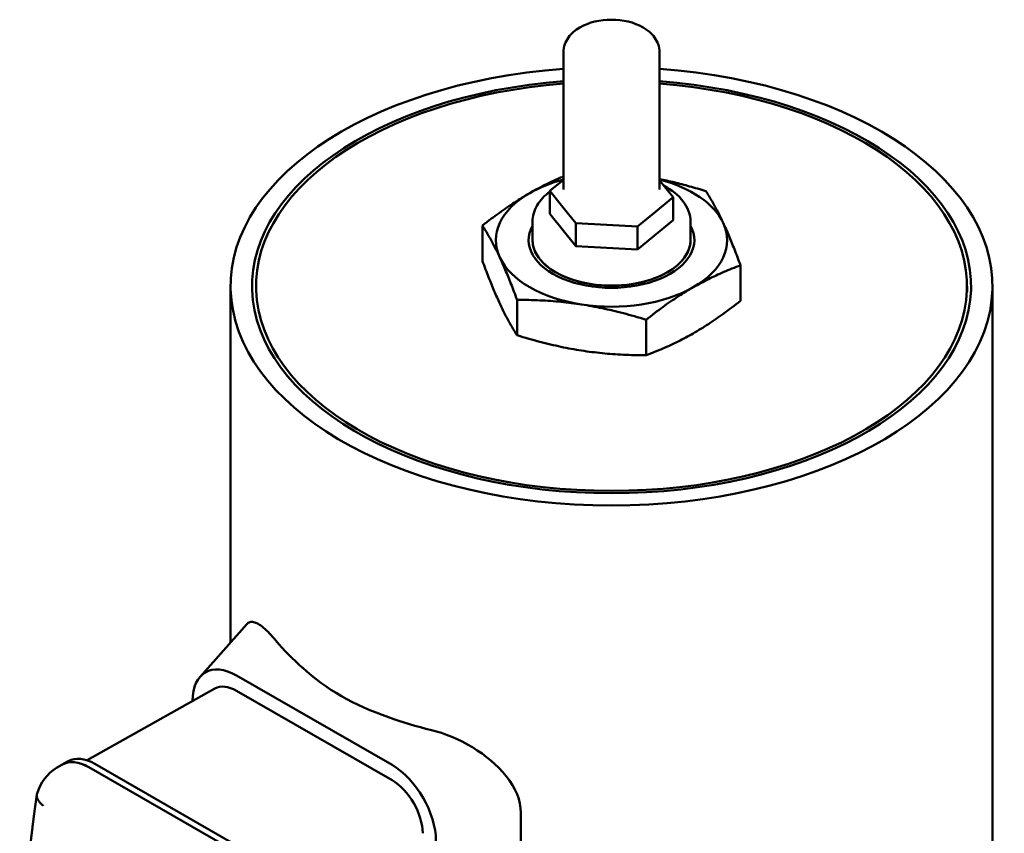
# Model space of a CAD drawing. Header units: millimetres. Extents: x 179 to 1975, y 100 to 1286.
# Tile 77 of 77: x 1671 to 1845, y 772 to 917. Entities that reach past the tile are written whole.
import ezdxf

# ---------------------------------------------------------------- set-up
doc = ezdxf.new("R2010")
doc.units = ezdxf.units.MM
doc.header["$LTSCALE"] = 5
doc.layers.add('Sichtbare Kanten(DIN)', color=7, linetype='Continuous', lineweight=50)

msp = doc.modelspace()

# ---------------------------------------------------------------- linework, layer by layer
at = {"layer": 'Sichtbare Kanten(DIN)'}
for p, q in [((1766.97, 910.82), (1766.97, 886.46)), ((1783.97, 910.82), (1783.97, 886.46)), ((1766.97, 888.19), (1764.54, 886.2)), ((1784.08, 887.95), (1783.97, 888.09)), ((1786.39, 885.08), (1784.08, 887.95)), ((1764.54, 886.2), (1766.85, 883.34)), ((1764.54, 886.2), (1764.54, 882.11)), ((1783.24, 882.5), (1786.39, 885.08)), ((1786.39, 885.08), (1786.39, 881)), ((1766.85, 883.34), (1769.16, 880.47)), ((1764.54, 882.11), (1769.16, 876.39)), ((1780.09, 879.91), (1783.24, 882.5)), ((1752.6, 873.76), (1752.6, 880.05)), ((1761.47, 877.47), (1761.47, 880.74)), ((1769.16, 880.47), (1774.63, 880.19)), ((1769.16, 880.47), (1769.16, 876.39)), ((1774.63, 880.19), (1780.09, 879.91)), ((1780.09, 875.83), (1786.39, 881)), ((1780.09, 879.91), (1780.09, 875.83)), ((1789.47, 877.47), (1789.47, 880.74)), ((1769.16, 876.39), (1780.09, 875.83)), ((1798.33, 866.71), (1798.33, 873)), ((1707.97, 806.15), (1707.97, 869.29)), ((1712.47, 869.29), (1712.47, 868.28)), ((1838.47, 869.29), (1838.47, 868.28)), ((1842.97, 730.31), (1842.97, 869.29)), ((1758.73, 860.6), (1758.73, 866.88)), ((1781.59, 857.07), (1781.59, 863.36)), ((1702.56, 800.06), (1710.84, 809.39)), ((1736.58, 784.42), (1709, 800.3)), ((1705.19, 797.97), (1682.52, 785.24)), ((1709, 797.58), (1736.58, 781.7)), ((1701.22, 795.78), (1701.22, 795.74)), ((1678.08, 784.46), (1677.13, 783.9)), ((1679.2, 785.09), (1678.13, 784.49)), ((1682.84, 784), (1710.41, 768.12)), ((1682.84, 784), (1710.41, 768.12)), ((1711.48, 768.73), (1683.9, 784.61)), ((1759.4, 707.27), (1759.4, 775.95))]:
    msp.add_line(p, q, dxfattribs=at)
at = {"layer": 'Sichtbare Kanten(DIN)', "flags": 128}
for points in [[(1783.97, 910.82), (1783.95, 911.17), (1783.91, 911.52), (1783.83, 911.86), (1783.73, 912.2), (1783.61, 912.52), (1783.46, 912.83), (1783.29, 913.13), (1783.1, 913.42), (1782.89, 913.68), (1782.67, 913.94), (1782.18, 914.41), (1781.64, 914.83), (1781.06, 915.2), (1780.45, 915.52), (1779.8, 915.79), (1779.12, 916.03), (1778.42, 916.22), (1777.7, 916.37), (1776.96, 916.47), (1776.22, 916.54), (1775.47, 916.56), (1774.72, 916.54), (1773.97, 916.47), (1773.24, 916.37), (1772.52, 916.22), (1771.82, 916.03), (1771.14, 915.79), (1770.49, 915.52), (1769.87, 915.2), (1769.29, 914.83), (1768.76, 914.41), (1768.27, 913.94), (1768.05, 913.68), (1767.84, 913.41), (1767.65, 913.13), (1767.48, 912.83), (1767.33, 912.52), (1767.2, 912.2), (1767.1, 911.86), (1767.03, 911.52), (1766.98, 911.17), (1766.97, 910.82)], [(1760.97, 885.81), (1761.22, 885.96), (1761.46, 886.09), (1761.71, 886.23), (1761.96, 886.37), (1762.2, 886.5), (1762.45, 886.63), (1762.69, 886.76), (1762.94, 886.89), (1763.18, 887.02), (1763.43, 887.14), (1763.67, 887.27), (1763.92, 887.39), (1764.17, 887.51), (1764.42, 887.63), (1764.67, 887.75), (1764.92, 887.86), (1765.17, 887.98), (1765.42, 888.1), (1765.67, 888.21), (1765.93, 888.32), (1766.19, 888.44), (1766.45, 888.55), (1766.71, 888.66), (1766.97, 888.77)], [(1783.97, 888.3), (1784.29, 888.23), (1784.62, 888.16), (1784.94, 888.09), (1785.27, 888.02), (1785.6, 887.95), (1785.93, 887.87), (1786.26, 887.79), (1786.59, 887.72), (1786.92, 887.63), (1787.26, 887.55), (1787.6, 887.47), (1787.94, 887.38), (1788.28, 887.29), (1788.62, 887.2), (1788.96, 887.11), (1789.31, 887.01), (1789.66, 886.91), (1790.02, 886.81), (1790.37, 886.71), (1790.73, 886.61), (1791.1, 886.5), (1791.46, 886.39), (1791.83, 886.28), (1792.21, 886.16)], [(1784.75, 887.13), (1785.27, 886.84), (1785.76, 886.53), (1786.23, 886.2), (1786.68, 885.86), (1787.1, 885.51), (1787.49, 885.14), (1787.84, 884.75), (1788.17, 884.35), (1788.46, 883.93), (1788.72, 883.51), (1788.95, 883.07), (1789.13, 882.61), (1789.28, 882.15), (1789.38, 881.69), (1789.45, 881.21), (1789.47, 880.74)], [(1752.6, 880.05), (1752.99, 880.35), (1753.37, 880.65), (1753.74, 880.94), (1754.11, 881.22), (1754.48, 881.49), (1754.84, 881.76), (1755.2, 882.02), (1755.55, 882.28), (1755.9, 882.53), (1756.25, 882.78), (1756.6, 883.02), (1756.94, 883.26), (1757.28, 883.5), (1757.62, 883.72), (1757.96, 883.95), (1758.3, 884.17), (1758.63, 884.39), (1758.97, 884.6), (1759.3, 884.81), (1759.63, 885.02), (1759.97, 885.22), (1760.3, 885.42), (1760.64, 885.62), (1760.97, 885.81)], [(1761.47, 880.74), (1761.48, 881.11), (1761.52, 881.49), (1761.59, 881.86), (1761.68, 882.23), (1761.8, 882.59), (1761.94, 882.95), (1762.1, 883.3), (1762.29, 883.65), (1762.5, 883.98), (1762.74, 884.31), (1762.99, 884.63), (1763.26, 884.94), (1763.55, 885.24), (1763.87, 885.53), (1764.19, 885.81), (1764.54, 886.09)], [(1792.21, 886.16), (1792.35, 885.94), (1792.49, 885.72), (1792.62, 885.49), (1792.76, 885.27), (1792.89, 885.05), (1793.02, 884.82), (1793.16, 884.6), (1793.29, 884.37), (1793.41, 884.15), (1793.54, 883.92), (1793.67, 883.69), (1793.79, 883.46), (1793.92, 883.23), (1794.04, 883), (1794.17, 882.76), (1794.29, 882.53), (1794.41, 882.29), (1794.53, 882.04), (1794.66, 881.8), (1794.78, 881.55), (1794.9, 881.3), (1795.02, 881.04), (1795.15, 880.79), (1795.27, 880.52)], [(1755.67, 874.41), (1755.54, 874.67), (1755.42, 874.93), (1755.3, 875.19), (1755.18, 875.44), (1755.05, 875.69), (1754.93, 875.93), (1754.81, 876.17), (1754.69, 876.41), (1754.56, 876.65), (1754.44, 876.89), (1754.32, 877.12), (1754.19, 877.35), (1754.07, 877.58), (1753.94, 877.81), (1753.81, 878.04), (1753.68, 878.26), (1753.55, 878.49), (1753.42, 878.71), (1753.29, 878.94), (1753.16, 879.16), (1753.02, 879.38), (1752.88, 879.61), (1752.74, 879.83), (1752.6, 880.05)], [(1795.27, 880.52), (1795.39, 880.26), (1795.51, 879.99), (1795.64, 879.72), (1795.76, 879.44), (1795.88, 879.17), (1796, 878.89), (1796.13, 878.6), (1796.25, 878.31), (1796.37, 878.02), (1796.5, 877.73), (1796.62, 877.43), (1796.74, 877.12), (1796.87, 876.81), (1797, 876.49), (1797.12, 876.17), (1797.25, 875.85), (1797.38, 875.51), (1797.51, 875.18), (1797.65, 874.83), (1797.78, 874.48), (1797.92, 874.12), (1798.05, 873.75), (1798.19, 873.38), (1798.33, 873)], [(1758.73, 866.88), (1758.59, 867.27), (1758.45, 867.64), (1758.31, 868.01), (1758.18, 868.37), (1758.04, 868.72), (1757.91, 869.06), (1757.78, 869.4), (1757.65, 869.74), (1757.52, 870.06), (1757.39, 870.38), (1757.27, 870.7), (1757.14, 871.01), (1757.02, 871.31), (1756.89, 871.62), (1756.77, 871.91), (1756.65, 872.2), (1756.52, 872.49), (1756.4, 872.78), (1756.28, 873.06), (1756.16, 873.33), (1756.03, 873.61), (1755.91, 873.88), (1755.79, 874.15), (1755.67, 874.41)], [(1752.6, 873.76), (1752.74, 873.38), (1752.88, 873.01), (1753.02, 872.64), (1753.16, 872.28), (1753.29, 871.93), (1753.42, 871.58), (1753.55, 871.25), (1753.68, 870.91), (1753.81, 870.59), (1753.94, 870.27), (1754.07, 869.95), (1754.19, 869.64), (1754.32, 869.33), (1754.44, 869.03), (1754.56, 868.74), (1754.69, 868.45), (1754.81, 868.16), (1754.93, 867.87), (1755.05, 867.59), (1755.18, 867.32), (1755.3, 867.04), (1755.42, 866.77), (1755.54, 866.5), (1755.67, 866.24)], [(1798.33, 873), (1797.95, 872.85), (1797.57, 872.71), (1797.19, 872.57), (1796.82, 872.42), (1796.46, 872.28), (1796.1, 872.13), (1795.74, 871.98), (1795.38, 871.83), (1795.03, 871.68), (1794.68, 871.52), (1794.34, 871.37), (1794, 871.21), (1793.65, 871.05), (1793.31, 870.89), (1792.98, 870.72), (1792.64, 870.56), (1792.3, 870.39), (1791.97, 870.22), (1791.64, 870.04), (1791.3, 869.86), (1790.97, 869.68), (1790.63, 869.5), (1790.3, 869.31), (1789.96, 869.12)], [(1789.96, 869.12), (1789.63, 868.93), (1789.29, 868.73), (1788.96, 868.53), (1788.63, 868.32), (1788.29, 868.12), (1787.96, 867.91), (1787.62, 867.69), (1787.29, 867.48), (1786.95, 867.25), (1786.61, 867.03), (1786.27, 866.8), (1785.93, 866.57), (1785.59, 866.33), (1785.24, 866.09), (1784.89, 865.84), (1784.54, 865.59), (1784.19, 865.33), (1783.83, 865.07), (1783.47, 864.8), (1783.1, 864.52), (1782.73, 864.24), (1782.36, 863.95), (1781.98, 863.66), (1781.59, 863.36)], [(1755.67, 866.24), (1755.79, 865.97), (1755.91, 865.72), (1756.03, 865.46), (1756.16, 865.21), (1756.28, 864.96), (1756.4, 864.72), (1756.52, 864.47), (1756.65, 864.23), (1756.77, 864), (1756.89, 863.76), (1757.02, 863.53), (1757.14, 863.3), (1757.27, 863.07), (1757.39, 862.84), (1757.52, 862.61), (1757.65, 862.39), (1757.78, 862.16), (1757.91, 861.94), (1758.04, 861.71), (1758.18, 861.49), (1758.31, 861.27), (1758.45, 861.04), (1758.59, 860.82), (1758.73, 860.6)], [(1770.16, 866.06), (1769.7, 866.13), (1769.25, 866.2), (1768.79, 866.26), (1768.33, 866.32), (1767.88, 866.38), (1767.42, 866.43), (1766.96, 866.48), (1766.51, 866.53), (1766.05, 866.57), (1765.58, 866.61), (1765.12, 866.65), (1764.65, 866.68), (1764.19, 866.71), (1763.71, 866.74), (1763.24, 866.77), (1762.76, 866.79), (1762.27, 866.82), (1761.79, 866.83), (1761.29, 866.85), (1760.79, 866.86), (1760.29, 866.87), (1759.77, 866.88), (1759.26, 866.88), (1758.73, 866.88)], [(1781.59, 863.36), (1781.07, 863.52), (1780.55, 863.67), (1780.04, 863.82), (1779.53, 863.97), (1779.03, 864.11), (1778.54, 864.25), (1778.05, 864.38), (1777.57, 864.51), (1777.09, 864.63), (1776.61, 864.75), (1776.14, 864.87), (1775.67, 864.98), (1775.2, 865.09), (1774.74, 865.2), (1774.28, 865.3), (1773.82, 865.4), (1773.36, 865.49), (1772.9, 865.58), (1772.45, 865.67), (1771.99, 865.76), (1771.53, 865.84), (1771.08, 865.92), (1770.62, 865.99), (1770.16, 866.06)], [(1789.96, 860.94), (1790.3, 861.14), (1790.63, 861.34), (1790.97, 861.54), (1791.3, 861.74), (1791.64, 861.95), (1791.97, 862.16), (1792.3, 862.37), (1792.64, 862.59), (1792.98, 862.81), (1793.31, 863.04), (1793.65, 863.26), (1794, 863.5), (1794.34, 863.74), (1794.68, 863.98), (1795.03, 864.23), (1795.38, 864.48), (1795.74, 864.74), (1796.1, 865), (1796.46, 865.27), (1796.82, 865.54), (1797.19, 865.82), (1797.57, 866.11), (1797.95, 866.41), (1798.33, 866.71)], [(1758.73, 860.6), (1759.26, 860.44), (1759.77, 860.28), (1760.29, 860.13), (1760.79, 859.98), (1761.29, 859.84), (1761.79, 859.71), (1762.27, 859.57), (1762.76, 859.44), (1763.24, 859.32), (1763.71, 859.2), (1764.19, 859.08), (1764.65, 858.97), (1765.12, 858.86), (1765.58, 858.76), (1766.05, 858.65), (1766.51, 858.56), (1766.96, 858.46), (1767.42, 858.37), (1767.88, 858.28), (1768.33, 858.2), (1768.79, 858.12), (1769.25, 858.04), (1769.7, 857.96), (1770.16, 857.89)], [(1781.59, 857.07), (1781.98, 857.21), (1782.36, 857.35), (1782.73, 857.5), (1783.1, 857.64), (1783.47, 857.79), (1783.83, 857.94), (1784.19, 858.09), (1784.54, 858.24), (1784.89, 858.39), (1785.24, 858.54), (1785.59, 858.7), (1785.93, 858.85), (1786.27, 859.01), (1786.61, 859.18), (1786.95, 859.34), (1787.29, 859.51), (1787.62, 859.68), (1787.96, 859.85), (1788.29, 860.02), (1788.63, 860.2), (1788.96, 860.38), (1789.29, 860.57), (1789.63, 860.75), (1789.96, 860.94)], [(1770.16, 857.89), (1770.62, 857.82), (1771.08, 857.75), (1771.53, 857.69), (1771.99, 857.63), (1772.45, 857.58), (1772.9, 857.52), (1773.36, 857.47), (1773.82, 857.43), (1774.28, 857.38), (1774.74, 857.34), (1775.2, 857.31), (1775.67, 857.27), (1776.14, 857.24), (1776.61, 857.21), (1777.09, 857.18), (1777.57, 857.16), (1778.05, 857.14), (1778.54, 857.12), (1779.03, 857.1), (1779.53, 857.09), (1780.04, 857.08), (1780.55, 857.07), (1781.07, 857.07), (1781.59, 857.07)], [(1715.98, 806.48), (1715.7, 806.82), (1715.42, 807.14), (1715.14, 807.44), (1714.87, 807.74), (1714.6, 808.01), (1714.33, 808.27), (1714.07, 808.51), (1713.81, 808.73), (1713.56, 808.94), (1713.32, 809.12), (1713.09, 809.28), (1712.86, 809.41), (1712.64, 809.53), (1712.44, 809.63), (1712.24, 809.7), (1712.05, 809.75), (1711.87, 809.78), (1711.7, 809.79), (1711.54, 809.78), (1711.38, 809.75), (1711.24, 809.69), (1711.1, 809.61), (1710.96, 809.51), (1710.84, 809.39)], [(1759.4, 775.95), (1759.36, 776.75), (1759.23, 777.57), (1759.02, 778.4), (1758.73, 779.22), (1758.36, 780.04), (1757.91, 780.85), (1757.4, 781.64), (1756.82, 782.41), (1756.2, 783.16), (1755.52, 783.88), (1754.82, 784.56), (1754.08, 785.21), (1753.33, 785.82), (1752.53, 786.42), (1751.69, 786.99), (1750.82, 787.55), (1749.93, 788.07), (1749.01, 788.55), (1748.09, 789), (1747.17, 789.41), (1746.24, 789.78), (1745.33, 790.1), (1744.43, 790.37), (1743.56, 790.6)], [(1673.67, 779.33), (1673.91, 780.02), (1674.21, 780.7), (1674.56, 781.34), (1674.97, 781.95), (1675.43, 782.51), (1675.95, 783.03), (1676.52, 783.5), (1677.13, 783.9)], [(1670.59, 719.04), (1670.59, 720.8), (1670.59, 722.57), (1670.59, 724.35), (1670.6, 726.15), (1670.61, 729.77), (1670.64, 733.43), (1670.68, 737.13), (1670.75, 740.86), (1670.84, 744.62), (1670.97, 748.41), (1671.13, 752.22), (1671.32, 756.04), (1671.57, 759.88), (1671.86, 763.73), (1672.21, 767.59), (1672.62, 771.45), (1673.09, 775.31), (1673.63, 779.17)], [(1673.67, 779.33), (1673.65, 779.25), (1673.63, 779.16), (1673.62, 779.08), (1673.62, 779), (1673.62, 778.91), (1673.63, 778.82), (1673.65, 778.73), (1673.67, 778.64), (1673.69, 778.55), (1673.73, 778.46), (1673.77, 778.37), (1673.81, 778.28), (1673.86, 778.19), (1673.91, 778.1), (1673.98, 778), (1674.04, 777.91), (1674.12, 777.82), (1674.19, 777.73), (1674.28, 777.63), (1674.36, 777.54), (1674.46, 777.45), (1674.55, 777.36), (1674.66, 777.27), (1674.76, 777.18)]]:
    msp.add_lwpolyline(points, dxfattribs=at)
at = {"layer": 'Sichtbare Kanten(DIN)'}
for centre, major_axis, ratio, start_param, end_param in [((1775.47, 869.29), (-67.5, 0), 0.575862, 4.83865, 10.869313), ((1775.47, 869.29), (-63.72, 0), 0.575862, 4.846192, 10.861771), ((1775.47, 869.29), (63, 0), 0.575862, 1.70613, 7.718648), ((1775.47, 877.47), (-20.5, 0), 0.575862, 5.13993, 5.497787), ((1775.47, 877.47), (20.5, 0), 0.575862, 0.261799, 1.143256), ((1775.47, 877.47), (-20.5, 0), 0.575862, 5.497787, 6.544985), ((1775.47, 877.47), (-14.69, 0), 0.575862, 5.975903, 9.73206), ((1775.47, 877.47), (20.5, 0), 0.575862, 5.497787, 6.544985), ((1775.47, 877.47), (-14, 0), 0.575862, 0, 3.141593), ((1775.47, 877.47), (14, 0), 0.575862, 3.141593, 6.283185), ((1775.47, 877.47), (-20.5, 0), 0.575862, 0.261799, 1.308997), ((1775.47, 877.47), (20.5, 0), 0.575862, 4.45059, 5.497787), ((1775.47, 839.01), (-65.93, -20.8), 0.696706, 0.275923, 0.408765), ((1709, 791.3), (-5.49, 9.53), 0.578093, 5.499721, 7.070517), ((1766.49, 831.06), (53.72, 16.95), 0.696706, 3.513511, 3.907653), ((1709, 791.3), (-3.83, 6.65), 0.578093, 5.499721, 6.277003), ((1775.47, 839.01), (-65.93, -20.8), 0.696706, 0.729213, 0.862055), ((1683.9, 776.85), (-4.73, 8.22), 0.578093, 5.499721, 6.277003), ((1682.84, 776.24), (-4.74, 8.23), 0.578093, 5.499721, 6.291525), ((1682.84, 776.24), (-4.74, 8.23), 0.578093, 5.499759, 6.287566), ((1736.58, 775.42), (-5.49, 9.53), 0.578093, 3.928925, 5.499721), ((1736.58, 775.42), (3.83, -6.65), 0.578093, 0.787332, 2.358128)]:
    msp.add_ellipse(centre, major_axis=major_axis, ratio=ratio, start_param=start_param, end_param=end_param, dxfattribs=at)

doc.saveas('drawing.dxf')
